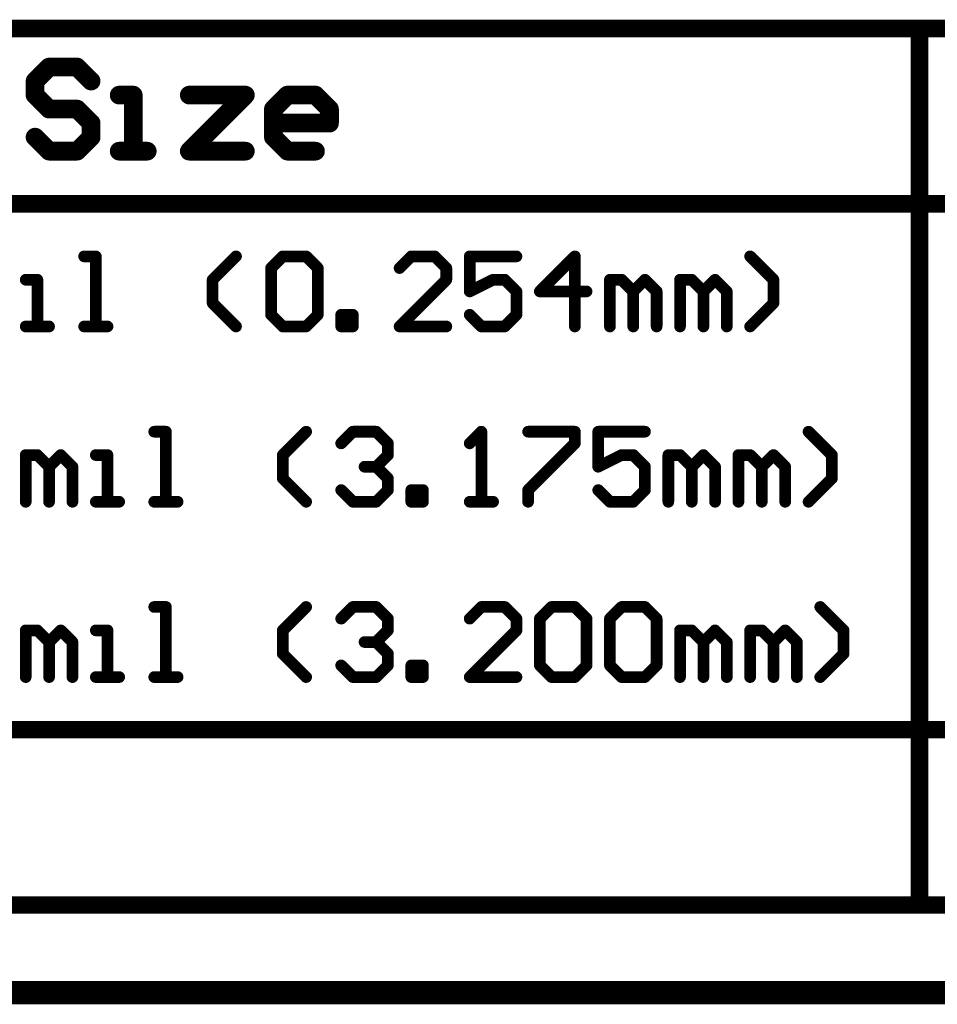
# Model space of a CAD drawing. Extents: x -2.2 to 8.3, y -2.9 to 5.2.
# Tile 4 of 205: x -0.138 to 0.647, y -2.883 to -2.041. Entities that reach past the tile are written whole.
import ezdxf

# ---------------------------------------------------------------- set-up
doc = ezdxf.new("R2010")
doc.units = 0
doc.layers.get('0').update_dxf_attribs({"linetype": 'CONTINUOUS'})
doc.layers.add('acc-ni-360-20-in-a_document', color=1, linetype='CONTINUOUS')
doc.layers.add('acc-ni-360-20-in-a_drawing_1', color=1, linetype='CONTINUOUS')

# ---------------------------------------------------------------- blocks, each defined once
blk = doc.blocks.new('D29')
at = {"const_width": 0.005}
blk.add_lwpolyline([(-0.0025, 0, 1), (0.0025, 0, 1)], format="xyb", close=True, dxfattribs=at)
blk = doc.blocks.new('D38')
at = {"const_width": 0.0075}
blk.add_lwpolyline([(-0.00375, 0, 1), (0.00375, 0, 1)], format="xyb", close=True, dxfattribs=at)
blk = doc.blocks.new('D39')
at = {"const_width": 0.008}
blk.add_lwpolyline([(-0.004, 0, 1), (0.004, 0, 1)], format="xyb", close=True, dxfattribs=at)

msp = doc.modelspace()

# ---------------------------------------------------------------- linework, layer by layer
at = {"layer": 'acc-ni-360-20-in-a_document', "color": 1, "const_width": 0.02}
msp.add_lwpolyline([(-2.223182, -2.8732), (3.176818, -2.8732)], dxfattribs=at)
at = {"layer": 'acc-ni-360-20-in-a_drawing_1', "color": 1}
for points, const_width in [([(-1.658899, -2.0482), (3.415714, -2.0482)], 0.015), ([(0.631485, -2.7982), (0.631485, -2.0482)], 0.015), ([(-0.113295, -2.081223), (-0.125291, -2.093219)], 0.016), ([(-0.089302, -2.081223), (-0.113295, -2.081223)], 0.016), ([(-0.077306, -2.093219), (-0.089302, -2.081223)], 0.016), ([(-0.125291, -2.093219), (-0.125291, -2.105215)], 0.016), ([(-0.125291, -2.105215), (-0.113295, -2.117212)], 0.016), ([(-0.041318, -2.105215), (-0.053314, -2.105215)], 0.016), ([(-0.041318, -2.1532), (-0.041318, -2.105215)], 0.016), ([(0.006667, -2.105215), (0.054651, -2.105215)], 0.016), ([(0.054651, -2.105215), (0.006667, -2.1532)], 0.016), ([(0.078643, -2.117212), (0.090639, -2.105215)], 0.016), ([(0.090639, -2.105215), (0.114632, -2.105215)], 0.016), ([(0.114632, -2.105215), (0.126628, -2.117212)], 0.016), ([(-0.113295, -2.117212), (-0.089302, -2.117212)], 0.016), ([(-0.089302, -2.117212), (-0.077306, -2.129208)], 0.016), ([(0.078643, -2.141204), (0.078643, -2.117212)], 0.016), ([(0.126628, -2.117212), (0.126628, -2.129208)], 0.016), ([(-0.077306, -2.129208), (-0.077306, -2.141204)], 0.016), ([(0.126628, -2.129208), (0.078643, -2.129208)], 0.016), ([(-0.113295, -2.1532), (-0.125291, -2.141204)], 0.016), ([(-0.077306, -2.141204), (-0.089302, -2.1532)], 0.016), ([(0.090639, -2.1532), (0.078643, -2.141204)], 0.016), ([(-0.089302, -2.1532), (-0.113295, -2.1532)], 0.016), ([(-0.053314, -2.1532), (-0.029322, -2.1532)], 0.016), ([(-0.029322, -2.1532), (-0.041318, -2.1532)], 0.016), ([(0.006667, -2.1532), (0.054651, -2.1532)], 0.016), ([(0.114632, -2.1532), (0.090639, -2.1532)], 0.016), ([(-1.658899, -2.1982), (3.415714, -2.1982)], 0.015), ([(-0.073308, -2.243219), (-0.083304, -2.243219)], 0.01), ([(-0.073308, -2.3032), (-0.073308, -2.243219)], 0.01), ([(0.02666, -2.263213), (0.046654, -2.243219)], 0.01), ([(0.076644, -2.253216), (0.086641, -2.243219)], 0.01), ([(0.086641, -2.243219), (0.106634, -2.243219)], 0.01), ([(0.106634, -2.243219), (0.116631, -2.253216)], 0.01), ([(0.196605, -2.243219), (0.186608, -2.253216)], 0.01), ([(0.216599, -2.243219), (0.196605, -2.243219)], 0.01), ([(0.226595, -2.253216), (0.216599, -2.243219)], 0.01), ([(0.286576, -2.243219), (0.246589, -2.243219)], 0.01), ([(0.246589, -2.243219), (0.246589, -2.27321)], 0.01), ([(0.33656, -2.243219), (0.306569, -2.27321)], 0.01), ([(0.33656, -2.3032), (0.33656, -2.243219)], 0.01), ([(0.506505, -2.263213), (0.486511, -2.243219)], 0.01), ([(0.076644, -2.293203), (0.076644, -2.253216)], 0.01), ([(0.116631, -2.253216), (0.116631, -2.293203)], 0.01), ([(0.226595, -2.263213), (0.226595, -2.253216)], 0.01), ([(-0.123291, -2.263213), (-0.133288, -2.263213)], 0.01), ([(-0.123291, -2.3032), (-0.123291, -2.263213)], 0.01), ([(0.02666, -2.283206), (0.02666, -2.263213)], 0.01), ([(0.186608, -2.3032), (0.226595, -2.263213)], 0.01), ([(0.246589, -2.27321), (0.266582, -2.263213)], 0.01), ([(0.266582, -2.263213), (0.276579, -2.263213)], 0.01), ([(0.276579, -2.263213), (0.286576, -2.27321)], 0.01), ([(0.36655, -2.3032), (0.36655, -2.263213)], 0.01), ([(0.36655, -2.263213), (0.376547, -2.263213)], 0.01), ([(0.376547, -2.263213), (0.386543, -2.27321)], 0.01), ([(0.386543, -2.27321), (0.39654, -2.263213)], 0.01), ([(0.39654, -2.263213), (0.406537, -2.27321)], 0.01), ([(0.426531, -2.3032), (0.426531, -2.263213)], 0.01), ([(0.426531, -2.263213), (0.436527, -2.263213)], 0.01), ([(0.436527, -2.263213), (0.446524, -2.27321)], 0.01), ([(0.446524, -2.27321), (0.456521, -2.263213)], 0.01), ([(0.456521, -2.263213), (0.466518, -2.27321)], 0.01), ([(0.506505, -2.283206), (0.506505, -2.263213)], 0.01), ([(0.286576, -2.27321), (0.286576, -2.293203)], 0.01), ([(0.306569, -2.27321), (0.346557, -2.27321)], 0.01), ([(0.386543, -2.27321), (0.386543, -2.3032)], 0.01), ([(0.386543, -2.3032), (0.386543, -2.27321)], 0.01), ([(0.406537, -2.27321), (0.406537, -2.3032)], 0.01), ([(0.446524, -2.27321), (0.446524, -2.3032)], 0.01), ([(0.446524, -2.3032), (0.446524, -2.27321)], 0.01), ([(0.466518, -2.27321), (0.466518, -2.3032)], 0.01), ([(0.046654, -2.3032), (0.02666, -2.283206)], 0.01), ([(0.486511, -2.3032), (0.506505, -2.283206)], 0.01), ([(0.086641, -2.3032), (0.076644, -2.293203)], 0.01), ([(0.116631, -2.293203), (0.106634, -2.3032)], 0.01), ([(0.136624, -2.3032), (0.136624, -2.293203)], 0.01), ([(0.136624, -2.293203), (0.146621, -2.293203)], 0.01), ([(0.146621, -2.293203), (0.146621, -2.3032)], 0.01), ([(0.256586, -2.3032), (0.246589, -2.293203)], 0.01), ([(0.286576, -2.293203), (0.276579, -2.3032)], 0.01), ([(-0.133288, -2.3032), (-0.113295, -2.3032)], 0.01), ([(-0.113295, -2.3032), (-0.123291, -2.3032)], 0.01), ([(-0.083304, -2.3032), (-0.063311, -2.3032)], 0.01), ([(-0.063311, -2.3032), (-0.073308, -2.3032)], 0.01), ([(0.106634, -2.3032), (0.086641, -2.3032)], 0.01), ([(0.146621, -2.3032), (0.136624, -2.3032)], 0.01), ([(0.226595, -2.3032), (0.186608, -2.3032)], 0.01), ([(0.276579, -2.3032), (0.256586, -2.3032)], 0.01), ([(-0.013327, -2.393219), (-0.023324, -2.393219)], 0.01), ([(-0.013327, -2.4532), (-0.013327, -2.393219)], 0.01), ([(0.086641, -2.413213), (0.106634, -2.393219)], 0.01), ([(0.136624, -2.403216), (0.146621, -2.393219)], 0.01), ([(0.146621, -2.393219), (0.166615, -2.393219)], 0.01), ([(0.166615, -2.393219), (0.176612, -2.403216)], 0.01), ([(0.256586, -2.393219), (0.246589, -2.403216)], 0.01), ([(0.256586, -2.4532), (0.256586, -2.393219)], 0.01), ([(0.296573, -2.393219), (0.33656, -2.393219)], 0.01), ([(0.33656, -2.393219), (0.33656, -2.403216)], 0.01), ([(0.39654, -2.393219), (0.356553, -2.393219)], 0.01), ([(0.356553, -2.393219), (0.356553, -2.42321)], 0.01), ([(0.556489, -2.413213), (0.536495, -2.393219)], 0.01), ([(0.176612, -2.403216), (0.176612, -2.413213)], 0.01), ([(0.33656, -2.403216), (0.296573, -2.443203)], 0.01), ([(-0.133288, -2.4532), (-0.133288, -2.413213)], 0.01), ([(-0.133288, -2.413213), (-0.123291, -2.413213)], 0.01), ([(-0.123291, -2.413213), (-0.113295, -2.42321)], 0.01), ([(-0.113295, -2.42321), (-0.103298, -2.413213)], 0.01), ([(-0.103298, -2.413213), (-0.093301, -2.42321)], 0.01), ([(-0.063311, -2.413213), (-0.073308, -2.413213)], 0.01), ([(-0.063311, -2.4532), (-0.063311, -2.413213)], 0.01), ([(0.086641, -2.433206), (0.086641, -2.413213)], 0.01), ([(0.176612, -2.413213), (0.166615, -2.42321)], 0.01), ([(0.356553, -2.42321), (0.376547, -2.413213)], 0.01), ([(0.376547, -2.413213), (0.386543, -2.413213)], 0.01), ([(0.386543, -2.413213), (0.39654, -2.42321)], 0.01), ([(0.416534, -2.4532), (0.416534, -2.413213)], 0.01), ([(0.416534, -2.413213), (0.426531, -2.413213)], 0.01), ([(0.426531, -2.413213), (0.436527, -2.42321)], 0.01), ([(0.436527, -2.42321), (0.446524, -2.413213)], 0.01), ([(0.446524, -2.413213), (0.456521, -2.42321)], 0.01), ([(0.476514, -2.4532), (0.476514, -2.413213)], 0.01), ([(0.476514, -2.413213), (0.486511, -2.413213)], 0.01), ([(0.486511, -2.413213), (0.496508, -2.42321)], 0.01), ([(0.496508, -2.42321), (0.506505, -2.413213)], 0.01), ([(0.506505, -2.413213), (0.516501, -2.42321)], 0.01), ([(0.556489, -2.433206), (0.556489, -2.413213)], 0.01), ([(-0.113295, -2.42321), (-0.113295, -2.4532)], 0.01), ([(-0.113295, -2.4532), (-0.113295, -2.42321)], 0.01), ([(-0.093301, -2.42321), (-0.093301, -2.4532)], 0.01), ([(0.166615, -2.42321), (0.156618, -2.42321)], 0.01), ([(0.156618, -2.42321), (0.166615, -2.42321)], 0.01), ([(0.166615, -2.42321), (0.176612, -2.433206)], 0.01), ([(0.39654, -2.42321), (0.39654, -2.443203)], 0.01), ([(0.436527, -2.42321), (0.436527, -2.4532)], 0.01), ([(0.436527, -2.4532), (0.436527, -2.42321)], 0.01), ([(0.456521, -2.42321), (0.456521, -2.4532)], 0.01), ([(0.496508, -2.42321), (0.496508, -2.4532)], 0.01), ([(0.496508, -2.4532), (0.496508, -2.42321)], 0.01), ([(0.516501, -2.42321), (0.516501, -2.4532)], 0.01), ([(0.106634, -2.4532), (0.086641, -2.433206)], 0.01), ([(0.176612, -2.433206), (0.176612, -2.443203)], 0.01), ([(0.536495, -2.4532), (0.556489, -2.433206)], 0.01), ([(0.146621, -2.4532), (0.136624, -2.443203)], 0.01), ([(0.176612, -2.443203), (0.166615, -2.4532)], 0.01), ([(0.196605, -2.4532), (0.196605, -2.443203)], 0.01), ([(0.196605, -2.443203), (0.206602, -2.443203)], 0.01), ([(0.206602, -2.443203), (0.206602, -2.4532)], 0.01), ([(0.296573, -2.443203), (0.296573, -2.4532)], 0.01), ([(0.36655, -2.4532), (0.356553, -2.443203)], 0.01), ([(0.39654, -2.443203), (0.386543, -2.4532)], 0.01), ([(-0.073308, -2.4532), (-0.053314, -2.4532)], 0.01), ([(-0.053314, -2.4532), (-0.063311, -2.4532)], 0.01), ([(-0.023324, -2.4532), (-0.00333, -2.4532)], 0.01), ([(-0.00333, -2.4532), (-0.013327, -2.4532)], 0.01), ([(0.166615, -2.4532), (0.146621, -2.4532)], 0.01), ([(0.206602, -2.4532), (0.196605, -2.4532)], 0.01), ([(0.246589, -2.4532), (0.266582, -2.4532)], 0.01), ([(0.266582, -2.4532), (0.256586, -2.4532)], 0.01), ([(0.386543, -2.4532), (0.36655, -2.4532)], 0.01), ([(-0.013327, -2.543219), (-0.023324, -2.543219)], 0.01), ([(-0.013327, -2.6032), (-0.013327, -2.543219)], 0.01), ([(0.086641, -2.563213), (0.106634, -2.543219)], 0.01), ([(0.136624, -2.553216), (0.146621, -2.543219)], 0.01), ([(0.146621, -2.543219), (0.166615, -2.543219)], 0.01), ([(0.166615, -2.543219), (0.176612, -2.553216)], 0.01), ([(0.256586, -2.543219), (0.246589, -2.553216)], 0.01), ([(0.276579, -2.543219), (0.256586, -2.543219)], 0.01), ([(0.286576, -2.553216), (0.276579, -2.543219)], 0.01), ([(0.306569, -2.553216), (0.316566, -2.543219)], 0.01), ([(0.316566, -2.543219), (0.33656, -2.543219)], 0.01), ([(0.33656, -2.543219), (0.346557, -2.553216)], 0.01), ([(0.36655, -2.553216), (0.376547, -2.543219)], 0.01), ([(0.376547, -2.543219), (0.39654, -2.543219)], 0.01), ([(0.39654, -2.543219), (0.406537, -2.553216)], 0.01), ([(0.566485, -2.563213), (0.546492, -2.543219)], 0.01), ([(0.176612, -2.553216), (0.176612, -2.563213)], 0.01), ([(0.286576, -2.563213), (0.286576, -2.553216)], 0.01), ([(0.306569, -2.593203), (0.306569, -2.553216)], 0.01), ([(0.346557, -2.553216), (0.346557, -2.593203)], 0.01), ([(0.36655, -2.593203), (0.36655, -2.553216)], 0.01), ([(0.406537, -2.553216), (0.406537, -2.593203)], 0.01), ([(-0.133288, -2.6032), (-0.133288, -2.563213)], 0.01), ([(-0.133288, -2.563213), (-0.123291, -2.563213)], 0.01), ([(-0.123291, -2.563213), (-0.113295, -2.57321)], 0.01), ([(-0.113295, -2.57321), (-0.103298, -2.563213)], 0.01), ([(-0.103298, -2.563213), (-0.093301, -2.57321)], 0.01), ([(-0.063311, -2.563213), (-0.073308, -2.563213)], 0.01), ([(-0.063311, -2.6032), (-0.063311, -2.563213)], 0.01), ([(0.086641, -2.583206), (0.086641, -2.563213)], 0.01), ([(0.176612, -2.563213), (0.166615, -2.57321)], 0.01), ([(0.246589, -2.6032), (0.286576, -2.563213)], 0.01), ([(0.426531, -2.6032), (0.426531, -2.563213)], 0.01), ([(0.426531, -2.563213), (0.436527, -2.563213)], 0.01), ([(0.436527, -2.563213), (0.446524, -2.57321)], 0.01), ([(0.446524, -2.57321), (0.456521, -2.563213)], 0.01), ([(0.456521, -2.563213), (0.466518, -2.57321)], 0.01), ([(0.486511, -2.6032), (0.486511, -2.563213)], 0.01), ([(0.486511, -2.563213), (0.496508, -2.563213)], 0.01), ([(0.496508, -2.563213), (0.506505, -2.57321)], 0.01), ([(0.506505, -2.57321), (0.516501, -2.563213)], 0.01), ([(0.516501, -2.563213), (0.526498, -2.57321)], 0.01), ([(0.566485, -2.583206), (0.566485, -2.563213)], 0.01), ([(-0.113295, -2.57321), (-0.113295, -2.6032)], 0.01), ([(-0.113295, -2.6032), (-0.113295, -2.57321)], 0.01), ([(-0.093301, -2.57321), (-0.093301, -2.6032)], 0.01), ([(0.166615, -2.57321), (0.156618, -2.57321)], 0.01), ([(0.156618, -2.57321), (0.166615, -2.57321)], 0.01), ([(0.166615, -2.57321), (0.176612, -2.583206)], 0.01), ([(0.446524, -2.57321), (0.446524, -2.6032)], 0.01), ([(0.446524, -2.6032), (0.446524, -2.57321)], 0.01), ([(0.466518, -2.57321), (0.466518, -2.6032)], 0.01), ([(0.506505, -2.57321), (0.506505, -2.6032)], 0.01), ([(0.506505, -2.6032), (0.506505, -2.57321)], 0.01), ([(0.526498, -2.57321), (0.526498, -2.6032)], 0.01), ([(0.106634, -2.6032), (0.086641, -2.583206)], 0.01), ([(0.176612, -2.583206), (0.176612, -2.593203)], 0.01), ([(0.546492, -2.6032), (0.566485, -2.583206)], 0.01), ([(0.146621, -2.6032), (0.136624, -2.593203)], 0.01), ([(0.176612, -2.593203), (0.166615, -2.6032)], 0.01), ([(0.196605, -2.6032), (0.196605, -2.593203)], 0.01), ([(0.196605, -2.593203), (0.206602, -2.593203)], 0.01), ([(0.206602, -2.593203), (0.206602, -2.6032)], 0.01), ([(0.316566, -2.6032), (0.306569, -2.593203)], 0.01), ([(0.346557, -2.593203), (0.33656, -2.6032)], 0.01), ([(0.376547, -2.6032), (0.36655, -2.593203)], 0.01), ([(0.406537, -2.593203), (0.39654, -2.6032)], 0.01), ([(-0.073308, -2.6032), (-0.053314, -2.6032)], 0.01), ([(-0.053314, -2.6032), (-0.063311, -2.6032)], 0.01), ([(-0.023324, -2.6032), (-0.00333, -2.6032)], 0.01), ([(-0.00333, -2.6032), (-0.013327, -2.6032)], 0.01), ([(0.166615, -2.6032), (0.146621, -2.6032)], 0.01), ([(0.206602, -2.6032), (0.196605, -2.6032)], 0.01), ([(0.286576, -2.6032), (0.246589, -2.6032)], 0.01), ([(0.33656, -2.6032), (0.316566, -2.6032)], 0.01), ([(0.39654, -2.6032), (0.376547, -2.6032)], 0.01), ([(-1.658899, -2.6482), (3.415714, -2.6482)], 0.015), ([(-1.658899, -2.7982), (3.415714, -2.7982)], 0.015)]:
    msp.add_lwpolyline(points, dxfattribs=dict(at, const_width=const_width))

# ---------------------------------------------------------------- block references
at = {"layer": 'acc-ni-360-20-in-a_drawing_1'}
for name, p in [('D38', (0.631485, -2.0482)), ('D39', (-0.113295, -2.081223)), ('D39', (-0.089302, -2.081223)), ('D39', (-0.125291, -2.093219)), ('D39', (-0.077306, -2.093219)), ('D39', (-0.125291, -2.105215)), ('D39', (-0.053314, -2.105215)), ('D39', (-0.041318, -2.105215)), ('D39', (0.006667, -2.105215)), ('D39', (0.054651, -2.105215)), ('D39', (0.090639, -2.105215)), ('D39', (0.114632, -2.105215)), ('D39', (-0.113295, -2.117212)), ('D39', (-0.089302, -2.117212)), ('D39', (0.078643, -2.117212)), ('D39', (0.126628, -2.117212)), ('D39', (-0.077306, -2.129208)), ('D39', (0.078643, -2.129208)), ('D39', (0.126628, -2.129208)), ('D39', (-0.125291, -2.141204)), ('D39', (-0.077306, -2.141204)), ('D39', (0.078643, -2.141204)), ('D39', (-0.113295, -2.1532)), ('D39', (-0.089302, -2.1532)), ('D39', (-0.053314, -2.1532)), ('D39', (-0.041318, -2.1532)), ('D39', (-0.029322, -2.1532)), ('D39', (0.006667, -2.1532)), ('D39', (0.054651, -2.1532)), ('D39', (0.090639, -2.1532)), ('D39', (0.114632, -2.1532)), ('D29', (-0.083304, -2.243219)), ('D29', (-0.073308, -2.243219)), ('D29', (0.046654, -2.243219)), ('D29', (0.086641, -2.243219)), ('D29', (0.106634, -2.243219)), ('D29', (0.196605, -2.243219)), ('D29', (0.216599, -2.243219)), ('D29', (0.246589, -2.243219)), ('D29', (0.286576, -2.243219)), ('D29', (0.33656, -2.243219)), ('D29', (0.486511, -2.243219)), ('D29', (0.076644, -2.253216)), ('D29', (0.076644, -2.253216)), ('D29', (0.116631, -2.253216)), ('D29', (0.186608, -2.253216)), ('D29', (0.226595, -2.253216)), ('D29', (-0.133288, -2.263213)), ('D29', (-0.123291, -2.263213)), ('D29', (0.02666, -2.263213)), ('D29', (0.226595, -2.263213)), ('D29', (0.266582, -2.263213)), ('D29', (0.276579, -2.263213)), ('D29', (0.36655, -2.263213)), ('D29', (0.376547, -2.263213)), ('D29', (0.39654, -2.263213)), ('D29', (0.426531, -2.263213)), ('D29', (0.436527, -2.263213)), ('D29', (0.456521, -2.263213)), ('D29', (0.506505, -2.263213)), ('D29', (0.246589, -2.27321)), ('D29', (0.286576, -2.27321)), ('D29', (0.306569, -2.27321)), ('D29', (0.346557, -2.27321)), ('D29', (0.386543, -2.27321)), ('D29', (0.386543, -2.27321)), ('D29', (0.406537, -2.27321)), ('D29', (0.446524, -2.27321)), ('D29', (0.446524, -2.27321)), ('D29', (0.466518, -2.27321)), ('D29', (0.02666, -2.283206)), ('D29', (0.506505, -2.283206)), ('D29', (0.076644, -2.293203)), ('D29', (0.116631, -2.293203)), ('D29', (0.136624, -2.293203)), ('D29', (0.146621, -2.293203)), ('D29', (0.246589, -2.293203)), ('D29', (0.286576, -2.293203)), ('D29', (-0.133288, -2.3032)), ('D29', (-0.123291, -2.3032)), ('D29', (-0.113295, -2.3032)), ('D29', (-0.083304, -2.3032)), ('D29', (-0.073308, -2.3032)), ('D29', (-0.063311, -2.3032)), ('D29', (0.046654, -2.3032)), ('D29', (0.086641, -2.3032)), ('D29', (0.106634, -2.3032)), ('D29', (0.136624, -2.3032)), ('D29', (0.136624, -2.3032)), ('D29', (0.146621, -2.3032)), ('D29', (0.186608, -2.3032)), ('D29', (0.226595, -2.3032)), ('D29', (0.256586, -2.3032)), ('D29', (0.276579, -2.3032)), ('D29', (0.33656, -2.3032)), ('D29', (0.36655, -2.3032)), ('D29', (0.386543, -2.3032)), ('D29', (0.406537, -2.3032)), ('D29', (0.426531, -2.3032)), ('D29', (0.446524, -2.3032)), ('D29', (0.466518, -2.3032)), ('D29', (0.486511, -2.3032)), ('D29', (-0.023324, -2.393219)), ('D29', (-0.013327, -2.393219)), ('D29', (0.106634, -2.393219)), ('D29', (0.146621, -2.393219)), ('D29', (0.166615, -2.393219)), ('D29', (0.256586, -2.393219)), ('D29', (0.296573, -2.393219)), ('D29', (0.33656, -2.393219)), ('D29', (0.356553, -2.393219)), ('D29', (0.39654, -2.393219)), ('D29', (0.536495, -2.393219)), ('D29', (0.136624, -2.403216)), ('D29', (0.176612, -2.403216)), ('D29', (0.246589, -2.403216)), ('D29', (0.33656, -2.403216)), ('D29', (-0.133288, -2.413213)), ('D29', (-0.123291, -2.413213)), ('D29', (-0.103298, -2.413213)), ('D29', (-0.073308, -2.413213)), ('D29', (-0.063311, -2.413213)), ('D29', (0.086641, -2.413213)), ('D29', (0.176612, -2.413213)), ('D29', (0.376547, -2.413213)), ('D29', (0.386543, -2.413213)), ('D29', (0.416534, -2.413213)), ('D29', (0.426531, -2.413213)), ('D29', (0.446524, -2.413213)), ('D29', (0.476514, -2.413213)), ('D29', (0.486511, -2.413213)), ('D29', (0.506505, -2.413213)), ('D29', (0.556489, -2.413213)), ('D29', (-0.113295, -2.42321)), ('D29', (-0.113295, -2.42321)), ('D29', (-0.093301, -2.42321)), ('D29', (0.156618, -2.42321)), ('D29', (0.166615, -2.42321)), ('D29', (0.166615, -2.42321)), ('D29', (0.356553, -2.42321)), ('D29', (0.39654, -2.42321)), ('D29', (0.436527, -2.42321)), ('D29', (0.436527, -2.42321)), ('D29', (0.456521, -2.42321)), ('D29', (0.496508, -2.42321)), ('D29', (0.496508, -2.42321)), ('D29', (0.516501, -2.42321)), ('D29', (0.086641, -2.433206)), ('D29', (0.176612, -2.433206)), ('D29', (0.556489, -2.433206)), ('D29', (0.136624, -2.443203)), ('D29', (0.176612, -2.443203)), ('D29', (0.196605, -2.443203)), ('D29', (0.206602, -2.443203)), ('D29', (0.296573, -2.443203)), ('D29', (0.356553, -2.443203)), ('D29', (0.39654, -2.443203)), ('D29', (-0.133288, -2.4532)), ('D29', (-0.113295, -2.4532)), ('D29', (-0.093301, -2.4532)), ('D29', (-0.073308, -2.4532)), ('D29', (-0.063311, -2.4532)), ('D29', (-0.053314, -2.4532)), ('D29', (-0.023324, -2.4532)), ('D29', (-0.013327, -2.4532)), ('D29', (-0.00333, -2.4532)), ('D29', (0.106634, -2.4532)), ('D29', (0.146621, -2.4532)), ('D29', (0.166615, -2.4532)), ('D29', (0.196605, -2.4532)), ('D29', (0.196605, -2.4532)), ('D29', (0.206602, -2.4532)), ('D29', (0.246589, -2.4532)), ('D29', (0.256586, -2.4532)), ('D29', (0.266582, -2.4532)), ('D29', (0.296573, -2.4532)), ('D29', (0.36655, -2.4532)), ('D29', (0.386543, -2.4532)), ('D29', (0.416534, -2.4532)), ('D29', (0.436527, -2.4532)), ('D29', (0.456521, -2.4532)), ('D29', (0.476514, -2.4532)), ('D29', (0.496508, -2.4532)), ('D29', (0.516501, -2.4532)), ('D29', (0.536495, -2.4532)), ('D29', (-0.023324, -2.543219)), ('D29', (-0.013327, -2.543219)), ('D29', (0.106634, -2.543219)), ('D29', (0.146621, -2.543219)), ('D29', (0.166615, -2.543219)), ('D29', (0.256586, -2.543219)), ('D29', (0.276579, -2.543219)), ('D29', (0.316566, -2.543219)), ('D29', (0.33656, -2.543219)), ('D29', (0.376547, -2.543219)), ('D29', (0.39654, -2.543219)), ('D29', (0.546492, -2.543219)), ('D29', (0.136624, -2.553216)), ('D29', (0.176612, -2.553216)), ('D29', (0.246589, -2.553216)), ('D29', (0.286576, -2.553216)), ('D29', (0.306569, -2.553216)), ('D29', (0.306569, -2.553216)), ('D29', (0.346557, -2.553216)), ('D29', (0.36655, -2.553216)), ('D29', (0.36655, -2.553216)), ('D29', (0.406537, -2.553216)), ('D29', (-0.133288, -2.563213)), ('D29', (-0.123291, -2.563213)), ('D29', (-0.103298, -2.563213)), ('D29', (-0.073308, -2.563213)), ('D29', (-0.063311, -2.563213)), ('D29', (0.086641, -2.563213)), ('D29', (0.176612, -2.563213)), ('D29', (0.286576, -2.563213)), ('D29', (0.426531, -2.563213)), ('D29', (0.436527, -2.563213)), ('D29', (0.456521, -2.563213)), ('D29', (0.486511, -2.563213)), ('D29', (0.496508, -2.563213)), ('D29', (0.516501, -2.563213)), ('D29', (0.566485, -2.563213)), ('D29', (-0.113295, -2.57321)), ('D29', (-0.113295, -2.57321)), ('D29', (-0.093301, -2.57321)), ('D29', (0.156618, -2.57321)), ('D29', (0.166615, -2.57321)), ('D29', (0.166615, -2.57321)), ('D29', (0.446524, -2.57321)), ('D29', (0.446524, -2.57321)), ('D29', (0.466518, -2.57321)), ('D29', (0.506505, -2.57321)), ('D29', (0.506505, -2.57321)), ('D29', (0.526498, -2.57321)), ('D29', (0.086641, -2.583206)), ('D29', (0.176612, -2.583206)), ('D29', (0.566485, -2.583206)), ('D29', (0.136624, -2.593203)), ('D29', (0.176612, -2.593203)), ('D29', (0.196605, -2.593203)), ('D29', (0.206602, -2.593203)), ('D29', (0.306569, -2.593203)), ('D29', (0.346557, -2.593203)), ('D29', (0.36655, -2.593203)), ('D29', (0.406537, -2.593203)), ('D29', (-0.133288, -2.6032)), ('D29', (-0.113295, -2.6032)), ('D29', (-0.093301, -2.6032)), ('D29', (-0.073308, -2.6032)), ('D29', (-0.063311, -2.6032)), ('D29', (-0.053314, -2.6032)), ('D29', (-0.023324, -2.6032)), ('D29', (-0.013327, -2.6032)), ('D29', (-0.00333, -2.6032)), ('D29', (0.106634, -2.6032)), ('D29', (0.146621, -2.6032)), ('D29', (0.166615, -2.6032)), ('D29', (0.196605, -2.6032)), ('D29', (0.196605, -2.6032)), ('D29', (0.206602, -2.6032)), ('D29', (0.246589, -2.6032)), ('D29', (0.286576, -2.6032)), ('D29', (0.316566, -2.6032)), ('D29', (0.33656, -2.6032)), ('D29', (0.376547, -2.6032)), ('D29', (0.39654, -2.6032)), ('D29', (0.426531, -2.6032)), ('D29', (0.446524, -2.6032)), ('D29', (0.466518, -2.6032)), ('D29', (0.486511, -2.6032)), ('D29', (0.506505, -2.6032)), ('D29', (0.526498, -2.6032)), ('D29', (0.546492, -2.6032)), ('D38', (0.631485, -2.7982))]:
    msp.add_blockref(name, p, dxfattribs=at)

doc.saveas('drawing.dxf')
